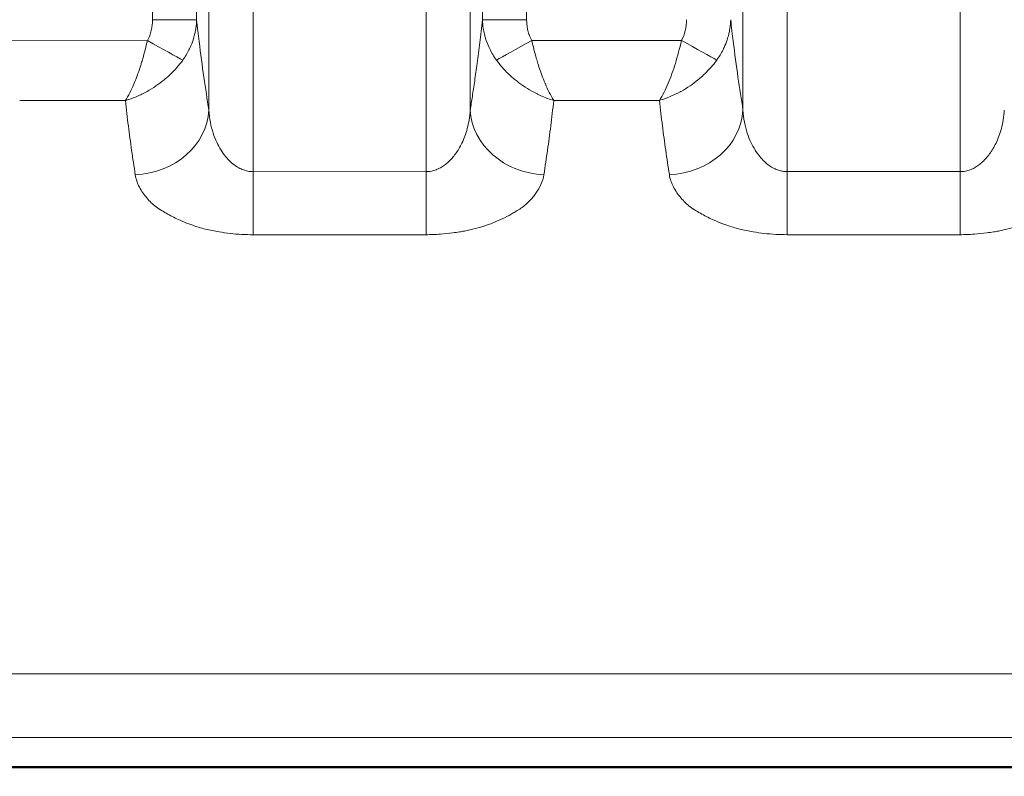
# Model space of a CAD drawing. Header units: millimetres. Extents: x 5 to 415, y 5 to 292.
# Tile 102 of 197: x 301 to 307, y 147 to 152. Entities that reach past the tile are written whole.
import ezdxf

# ---------------------------------------------------------------- set-up
doc = ezdxf.new("R2010")
doc.units = ezdxf.units.MM
for name, color, linetype, lineweight in [('Bemaßung (ISO)', 7, 'Continuous', 25), ('Sichtbar (ISO)', 7, 'Continuous', 35), ('Sichtbar schmal (ISO)', 7, 'Continuous', 18)]:
    doc.layers.add(name, color=color, linetype=linetype, lineweight=lineweight)
doc.styles.add('Notiztext (ISO)', font='isocpeur.ttf')
doc.dimstyles.new('Standard (ISO)', dxfattribs={"dimtxt": 3.5, "dimasz": 2.5, "dimexe": 2, "dimexo": 0, "dimgap": 0.762, "dimtad": 1, "dimtoh": 1, "dimdec": 8, "dimdsep": 46, "dimtxsty": 'Notiztext (ISO)', "dimcen": 0.09, "dimdle": 10, "dimclrd": 256, "dimclre": 256, "dimclrt": 256, "dimadec": 6, "dimazin": 2, "dimtfac": 0.514286, "dimtdec": 3, "dimtmove": 0, "dimatfit": 3, "dimfxl": 1, "dimtolj": 1, "dimlwd": -1, "dimlwe": -1, "dimarcsym": 0})

# ---------------------------------------------------------------- blocks, each defined once
blk = doc.blocks.new('*D23')
at = {"layer": 'Bemaßung (ISO)', "transparency": 16777216}
for p, q in [((289.9545, 157.4354), (289.9545, 125.6011)), ((384.9545, 157.4354), (384.9545, 125.6011)), ((292.4545, 127.6011), (382.4545, 127.6011))]:
    blk.add_line(p, q, dxfattribs=at)
for points in [[(292.4545, 128.0178), (292.4545, 127.1844), (289.9545, 127.6011)], [(382.4545, 128.0178), (382.4545, 127.1844), (384.9545, 127.6011)]]:
    blk.add_solid(points, dxfattribs=at)
at = {"layer": 'Defpoints', "color": 0, "transparency": 16777216}
for p in [(289.9545, 157.4354), (384.9545, 157.4354), (384.9545, 127.6011)]:
    blk.add_point(p, dxfattribs=at)
at = {"layer": 'Bemaßung (ISO)', "transparency": 16777216, "insert": (335.3545, 131.8631), "char_height": 3.5, "attachment_point": 1, "style": 'Notiztext (ISO)'}
blk.add_mtext('\\A1;95', dxfattribs=at)

msp = doc.modelspace()

# ---------------------------------------------------------------- linework, layer by layer
at = {"layer": 'Sichtbar (ISO)'}
msp.add_line((288.804499, 147.08511212), (331.95451256, 147.08511448), dxfattribs=at)
msp.add_open_spline([(337.45451363, 147.0798663), (329.34618024, 147.07986415), (321.23784686, 147.07986603), (305.02118009, 147.07986998), (296.9128467, 147.0798841), (288.80451331, 147.07986759)], degree=3, knots=[0.0000102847, 0.0000102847, 0.0000102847, 0.0000102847, 2.4325103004, 2.4325103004, 4.8650103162, 4.8650103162, 4.8650103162, 4.8650103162], dxfattribs=at)
at = {"layer": 'Sichtbar schmal (ISO)'}
for p, q in [((302.24639725, 151.1085724), (302.24638929, 172.09147556)), ((303.41656811, 151.10870297), (303.41657548, 172.09147565)), ((305.85934417, 151.10872655), (305.85933965, 172.09147552)), ((307.02952201, 151.10864506), (307.02952605, 172.09147564)), ((301.94753036, 151.52473277), (301.9475301, 171.67579763)), ((303.71543427, 171.67579884), (303.71543402, 151.52521665)), ((305.56048093, 151.52526022), (305.56048067, 171.67579763)), ((301.56585691, 171.09415067), (301.56585704, 152.13536836)), ((301.86471506, 171.09414978), (301.86471507, 152.13536901)), ((303.79824921, 152.13609444), (303.79824923, 171.09415075)), ((304.09710764, 152.13609444), (304.09710763, 171.09415067)), ((301.86471504, 152.13536921), (301.56585704, 152.13536921)), ((304.09710764, 152.13609444), (303.79824923, 152.13609444)), ((301.53157888, 151.99459995), (300.51848111, 151.99421091)), ((305.14449223, 151.99534109), (304.13142681, 151.99523812)), ((300.66761321, 151.58932506), (301.38273611, 151.58962647)), ((304.28044124, 151.59038062), (304.99555657, 151.59045897)), ((302.24639725, 151.1085724), (303.41656811, 151.10870297)), ((302.24644562, 150.68243294), (302.24639803, 151.1085724)), ((303.41661427, 150.68254872), (303.41656667, 151.10870297)), ((305.85931497, 150.68262353), (305.85934461, 151.10872655)), ((305.85934417, 151.10872655), (307.02952201, 151.10864506)), ((307.02949157, 150.6825322), (307.02952122, 151.10864506)), ((302.24643393, 150.68243402), (303.4165649, 150.68254975)), ((305.8593064, 150.68262414), (307.02949155, 150.68253277))]:
    msp.add_line(p, q, dxfattribs=at)
for centre, major_axis, ratio, start_param, end_param in [((304.96347333, 152.16313467), (0.0562702, -0.26571703), 0.7822301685, 0.7340830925, 1.3064362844), ((301.53156978, 151.99458516), (0.26251021, -0.14521842), 0.0000578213, 0.427914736, 1.5707936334), ((304.13137295, 151.99534003), (-0.26243676, -0.14535107), 0.0003841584, 0.4281643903, 1.5707887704), ((305.14446838, 151.99529918), (0.26247269, -0.14528622), 0.0001607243, 0.4281635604, 1.5707944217), ((301.44943302, 151.52473303), (0.49392703, 0.07769229), 0.8713723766, 4.5764218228, 6.1045937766), ((304.21353157, 151.52521691), (-0.4939335, 0.07765112), 0.8712714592, 0.1785166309, 1.7069897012), ((305.06238359, 151.52526048), (0.49393424, 0.07764639), 0.871248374, 4.5763017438, 6.1046747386)]:
    msp.add_ellipse(centre, major_axis=major_axis, ratio=ratio, start_param=start_param, end_param=end_param, dxfattribs=at)
for points, knots in [([(301.56585704, 152.13536751), (301.56585706, 152.13314466), (301.56583579, 152.13092537), (301.56579072, 152.12870598), (301.56557252, 152.1179597), (301.56479649, 152.10721108), (301.56356865, 152.09668944), (301.56228763, 152.085712), (301.56051481, 152.07498163), (301.55786784, 152.06405115), (301.55498571, 152.05214958), (301.5510672, 152.04001076), (301.54771164, 152.02997136), (301.54397212, 152.01878323), (301.54093176, 152.01020244), (301.53157888, 151.99459995)], [0, 0, 0, 0, 0.0443965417, 0.0443965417, 0.0443965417, 0.2593644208, 0.2593644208, 0.2593644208, 0.4836449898, 0.4836449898, 0.4836449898, 0.7278510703, 0.7278510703, 0.7278510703, 1, 1, 1, 1]), ([(301.86471513, 152.13536891), (301.86457287, 152.13114039), (301.86437553, 152.12692304), (301.86412413, 152.12271969), (301.86287753, 152.10187671), (301.86029055, 152.08138168), (301.85655039, 152.0615684), (301.85497782, 152.05323783), (301.85320309, 152.04502724), (301.85124578, 152.03696006), (301.84806507, 152.02385046), (301.84440733, 152.01112256), (301.84027028, 151.9986062), (301.8345856, 151.98140759), (301.82800501, 151.9646046), (301.82030858, 151.94779763), (301.8179226, 151.94258727), (301.815429, 151.93737896), (301.81282712, 151.932181), (301.80092821, 151.90840978), (301.78673698, 151.8848652), (301.77041378, 151.86246691)], [0, 0, 0, 0, 0.0414411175, 0.0414411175, 0.0414411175, 0.2469333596, 0.2469333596, 0.2469333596, 0.3333333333, 0.3333333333, 0.3333333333, 0.4737379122, 0.4737379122, 0.4737379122, 0.6666666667, 0.6666666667, 0.6666666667, 0.7264768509, 0.7264768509, 0.7264768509, 1, 1, 1, 1]), ([(301.94753036, 151.52473267), (301.93602371, 151.59788681), (301.9246491, 151.67136284), (301.91356376, 151.74787334), (301.90245315, 151.82455829), (301.89163311, 151.90429157), (301.8812939, 151.98954385), (301.87561157, 152.03639772), (301.87007446, 152.08491861), (301.86471504, 152.13536891)], [0, 0, 0, 0, 0.3916770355, 0.3916770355, 0.3916770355, 0.7842470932, 0.7842470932, 0.7842470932, 1, 1, 1, 1]), ([(303.79824923, 152.13609444), (303.79254268, 152.08235415), (303.7866338, 152.03081781), (303.78056177, 151.98112752), (303.77465932, 151.93282507), (303.7686027, 151.88626698), (303.76242801, 151.84101883), (303.75688319, 151.80038628), (303.75124316, 151.76081007), (303.74553179, 151.72194272), (303.74037453, 151.68684625), (303.7351591, 151.65232778), (303.72990123, 151.61812794), (303.72511016, 151.58696438), (303.72028385, 151.55606539), (303.71543403, 151.52521693)], [0.00000000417, 0.00000000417, 0.00000000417, 0.00000000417, 0.22980834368, 0.22980834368, 0.22980834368, 0.4531982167, 0.4531982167, 0.4531982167, 0.65380090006, 0.65380090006, 0.65380090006, 0.83494131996, 0.83494131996, 0.83494131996, 1, 1, 1, 1]), ([(303.89264919, 151.86306775), (303.8749975, 151.88727856), (303.85979253, 151.91288136), (303.84723137, 151.93882096), (303.84571693, 151.9419484), (303.84424042, 151.94508053), (303.84280177, 151.94821581), (303.8333453, 151.96882451), (303.82550868, 151.98953804), (303.81901596, 152.01094022), (303.81632823, 152.01979989), (303.81387567, 152.02877858), (303.81166189, 152.03792159), (303.80844726, 152.05119812), (303.80573941, 152.06481926), (303.80360825, 152.07869096), (303.8007264, 152.09744889), (303.79890262, 152.11666525), (303.79824916, 152.13609444)], [0, 0, 0, 0, 0.29746871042, 0.29746871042, 0.29746871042, 0.33333333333, 0.33333333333, 0.33333333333, 0.56907766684, 0.56907766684, 0.56907766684, 0.66666666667, 0.66666666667, 0.66666666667, 0.8083752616, 0.8083752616, 0.8083752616, 0.9999999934, 0.9999999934, 0.9999999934, 0.9999999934]), ([(304.09710764, 152.13609444), (304.09710765, 152.12582193), (304.09754542, 152.11578648), (304.09842905, 152.10596078), (304.09907401, 152.09878903), (304.09995714, 152.09172911), (304.10108905, 152.08477622), (304.10185807, 152.08005241), (304.10274024, 152.07537576), (304.10372781, 152.07075588), (304.10618534, 152.05925958), (304.10929665, 152.04811916), (304.11292545, 152.03744382), (304.11334856, 152.03619909), (304.11377884, 152.0349609), (304.11421637, 152.03372911), (304.1190392, 152.02015127), (304.12472767, 152.00733854), (304.13142681, 151.99523812)], [0.00000001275, 0.00000001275, 0.00000001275, 0.00000001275, 0.19268962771, 0.19268962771, 0.19268962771, 0.33333333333, 0.33333333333, 0.33333333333, 0.42888686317, 0.42888686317, 0.42888686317, 0.66666666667, 0.66666666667, 0.66666666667, 0.6943915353, 0.6943915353, 0.6943915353, 1, 1, 1, 1]), ([(305.4776657, 152.13619186), (305.47752282, 152.13194548), (305.47732439, 152.12771036), (305.47707145, 152.12348939), (305.47582205, 152.1026396), (305.47323144, 152.08213864), (305.46948729, 152.06232069), (305.46791385, 152.05399242), (305.46613838, 152.04578422), (305.4641805, 152.03771952), (305.46099542, 152.02459985), (305.45733272, 152.01186295), (305.45319008, 151.99933807), (305.44749984, 151.98213416), (305.44091318, 151.96532646), (305.43320953, 151.94851445), (305.43082097, 151.9433018), (305.42832465, 151.93809116), (305.42571991, 151.93289088), (305.41380767, 151.90910854), (305.39959989, 151.88555278), (305.3832573, 151.86314549)], [0, 0, 0, 0, 0.0415867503, 0.0415867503, 0.0415867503, 0.2470075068, 0.2470075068, 0.2470075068, 0.3333333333, 0.3333333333, 0.3333333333, 0.4737683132, 0.4737683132, 0.4737683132, 0.6666666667, 0.6666666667, 0.6666666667, 0.7264758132, 0.7264758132, 0.7264758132, 1, 1, 1, 1]), ([(305.56048093, 151.52526011), (305.54897207, 151.59847261), (305.53759528, 151.67200808), (305.52650777, 151.74857807), (305.51539464, 151.82532505), (305.50457214, 151.90512058), (305.49423051, 151.99043442), (305.48855317, 152.03726999), (305.48302075, 152.08576866), (305.47766561, 152.13619186)], [0, 0, 0, 0, 0.3917635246, 0.3917635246, 0.3917635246, 0.784432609, 0.784432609, 0.784432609, 1, 1, 1, 1]), ([(301.3827386, 151.58963072), (301.39308936, 151.60587579), (301.40317954, 151.62378664), (301.41268253, 151.64267193), (301.4218388, 151.66086817), (301.4305796, 151.68002734), (301.4389272, 151.69956954), (301.4398961, 151.70183779), (301.44085966, 151.70411123), (301.44181796, 151.70638898), (301.44890824, 151.72324162), (301.45564104, 151.74029551), (301.46214608, 151.75769482), (301.4691896, 151.77653442), (301.47596764, 151.79578038), (301.48254161, 151.81580822), (301.48512454, 151.82367721), (301.48767517, 151.83166874), (301.49019159, 151.8398109), (301.49358674, 151.8507963), (301.49692386, 151.86204758), (301.5002093, 151.87351115), (301.50566268, 151.89253907), (301.51097395, 151.91214905), (301.51614161, 151.93210329), (301.52146521, 151.95265963), (301.52663591, 151.97357807), (301.53157888, 151.99459995)], [0.00000526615, 0.00000526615, 0.00000526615, 0.00000526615, 0.1606183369, 0.1606183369, 0.1606183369, 0.31537131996, 0.31537131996, 0.31537131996, 0.33333333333, 0.33333333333, 0.33333333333, 0.46623046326, 0.46623046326, 0.46623046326, 0.61012870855, 0.61012870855, 0.61012870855, 0.66666666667, 0.66666666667, 0.66666666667, 0.7429477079, 0.7429477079, 0.7429477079, 0.86956357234, 0.86956357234, 0.86956357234, 1, 1, 1, 1]), ([(304.13142681, 151.99523812), (304.13625082, 151.97479599), (304.14128366, 151.95446677), (304.14645515, 151.93448843), (304.15160878, 151.91457913), (304.15689965, 151.89502092), (304.1623218, 151.87605169), (304.16583076, 151.8637757), (304.16939484, 151.85174754), (304.17302108, 151.84003319), (304.17532487, 151.83259093), (304.17765586, 151.82527927), (304.18001268, 151.81807543), (304.18655936, 151.79806492), (304.19329979, 151.77887417), (304.20029938, 151.76010155), (304.2070254, 151.74206265), (304.21399178, 151.72440684), (304.22134857, 151.70695102), (304.22210159, 151.7051643), (304.22285855, 151.70337994), (304.2236194, 151.7015984), (304.23205475, 151.68184701), (304.24096993, 151.66244044), (304.25025677, 151.6440136), (304.25989821, 151.62488315), (304.26995738, 151.60681301), (304.28044031, 151.59038358)], [0, 0, 0, 0, 0.12619279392, 0.12619279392, 0.12619279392, 0.25194950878, 0.25194950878, 0.25194950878, 0.33333333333, 0.33333333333, 0.33333333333, 0.38503737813, 0.38503737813, 0.38503737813, 0.52865869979, 0.52865869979, 0.52865869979, 0.66666666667, 0.66666666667, 0.66666666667, 0.68079271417, 0.68079271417, 0.68079271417, 0.8374039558, 0.8374039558, 0.8374039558, 0.99999522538, 0.99999522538, 0.99999522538, 0.99999522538]), ([(304.99555657, 151.59045385), (305.01703214, 151.62412214), (305.03685044, 151.6648553), (305.05464017, 151.7070999), (305.0724299, 151.74934449), (305.08819114, 151.79247952), (305.10304219, 151.84048903), (305.11789324, 151.88849854), (305.13183409, 151.94158177), (305.14449223, 151.99534109)], [0, 0, 0, 0, 0.3333333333, 0.3333333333, 0.3333333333, 0.6666666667, 0.6666666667, 0.6666666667, 1, 1, 1, 1]), ([(301.38275194, 151.58964189), (301.40853588, 151.59718194), (301.45786159, 151.61477232), (301.52732353, 151.64876604), (301.58855203, 151.68658776), (301.64227318, 151.72677786), (301.689728, 151.76888939), (301.73266548, 151.81380912), (301.75826615, 151.84575139), (301.77041366, 151.86246698)], [0.00004517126, 0.00004517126, 0.00004517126, 0.00004517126, 0.17658428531, 0.33715455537, 0.48395083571, 0.6195055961, 0.74637356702, 0.87036727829, 1, 1, 1, 1]), ([(303.8926502, 151.8630683), (303.89267859, 151.86302926), (303.90447916, 151.8468038), (303.9296411, 151.81534983), (303.97206004, 151.77077611), (304.01934924, 151.72863127), (304.07304598, 151.68827828), (304.13445681, 151.65015873), (304.20448355, 151.61575867), (304.25427483, 151.59795913), (304.28043888, 151.59038656)], [0, 0, 0, 0, 0.0000736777, 0.1261001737, 0.2496793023, 0.3769616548, 0.5119359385, 0.6593581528, 0.8216969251, 1, 1, 1, 1]), ([(304.99555657, 151.59046094), (305.02070563, 151.5980241), (305.04658769, 151.60718073), (305.07258743, 151.61816905), (305.09370342, 151.62709334), (305.11489441, 151.63722255), (305.13575453, 151.648517), (305.13774287, 151.64959356), (305.13972829, 151.65068076), (305.14171074, 151.65177853), (305.16227837, 151.66316772), (305.18252743, 151.6756923), (305.20238236, 151.68929299), (305.22048611, 151.70169412), (305.23826284, 151.71499108), (305.25560944, 151.72913704), (305.26032988, 151.73298651), (305.26501826, 151.73689887), (305.26967184, 151.74087289), (305.28080953, 151.75038415), (305.2917514, 151.76025851), (305.30240272, 151.77046601), (305.3170096, 151.78446424), (305.33106776, 151.79908871), (305.34436852, 151.81424154), (305.35821945, 151.83002116), (305.37124814, 151.84637157), (305.3832573, 151.86314549)], [0, 0, 0, 0, 0.1839424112, 0.1839424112, 0.1839424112, 0.3333333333, 0.3333333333, 0.3333333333, 0.3475729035, 0.3475729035, 0.3475729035, 0.4953066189, 0.4953066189, 0.4953066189, 0.630010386, 0.630010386, 0.630010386, 0.6666666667, 0.6666666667, 0.6666666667, 0.7543984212, 0.7543984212, 0.7543984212, 0.8747108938, 0.8747108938, 0.8747108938, 1, 1, 1, 1]), ([(301.38273758, 151.58962829), (301.38909152, 151.53084088), (301.39576872, 151.47364484), (301.40279233, 151.41776749), (301.40981593, 151.36189013), (301.41718594, 151.30731264), (301.42496197, 151.25265254), (301.432738, 151.19799243), (301.44092005, 151.14327378), (301.44955601, 151.08777982)], [0, 0, 0, 0, 0.3333333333, 0.3333333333, 0.3333333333, 0.6666666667, 0.6666666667, 0.6666666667, 1, 1, 1, 1]), ([(304.21356555, 151.08830888), (304.22232496, 151.14506453), (304.2306801, 151.20065409), (304.23842238, 151.25498253), (304.24616467, 151.30931096), (304.2532941, 151.3622809), (304.26025512, 151.41758364), (304.26721615, 151.47288638), (304.27400876, 151.53060913), (304.28044124, 151.59038175)], [0, 0, 0, 0, 0.3333333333, 0.3333333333, 0.3333333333, 0.6666666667, 0.6666666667, 0.6666666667, 1, 1, 1, 1]), ([(304.99555657, 151.59046014), (305.00191517, 151.53164727), (305.00859831, 151.47442537), (305.01562492, 151.41852255), (305.02265152, 151.36261973), (305.03002159, 151.30801708), (305.03779959, 151.25332884), (305.04557759, 151.1986406), (305.05376352, 151.14389095), (305.06239657, 151.08836571)], [0.00000000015, 0.00000000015, 0.00000000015, 0.00000000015, 0.33333333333, 0.33333333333, 0.33333333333, 0.66666666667, 0.66666666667, 0.66666666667, 1, 1, 1, 1]), ([(302.24639725, 151.10857228), (302.23669017, 151.10856831), (302.22697911, 151.10933748), (302.21733632, 151.11086674), (302.20756297, 151.11241671), (302.19785975, 151.1147475), (302.18828675, 151.11782105), (302.17788867, 151.1211595), (302.16764423, 151.12537425), (302.15762587, 151.1303899), (302.14671863, 151.13585057), (302.13607937, 151.14226056), (302.12578033, 151.14950107), (302.11451774, 151.15741899), (302.10366201, 151.16633011), (302.09328177, 151.17607015), (302.08193069, 151.18672115), (302.0711482, 151.19836339), (302.06099316, 151.21079346), (302.04986262, 151.22441755), (302.03948585, 151.2389881), (302.02990911, 151.25427217), (302.01938098, 151.27107462), (302.00981972, 151.28873941), (302.00125714, 151.30701654), (301.99181551, 151.32717002), (301.98358813, 151.34806802), (301.9765894, 151.36945022), (301.96884539, 151.39310937), (301.96260563, 151.41736133), (301.95785867, 151.44196394), (301.95259874, 151.46922523), (301.94917167, 151.49691705), (301.94753038, 151.52473288)], [0.00000160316, 0.00000160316, 0.00000160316, 0.00000160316, 0.05987695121, 0.05987695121, 0.05987695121, 0.12056298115, 0.12056298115, 0.12056298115, 0.18647938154, 0.18647938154, 0.18647938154, 0.25824424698, 0.25824424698, 0.25824424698, 0.33672328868, 0.33672328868, 0.33672328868, 0.42254228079, 0.42254228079, 0.42254228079, 0.51660503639, 0.51660503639, 0.51660503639, 0.62001230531, 0.62001230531, 0.62001230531, 0.73403539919, 0.73403539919, 0.73403539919, 0.86020054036, 0.86020054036, 0.86020054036, 0.99999968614, 0.99999968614, 0.99999968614, 0.99999968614]), ([(303.71543399, 151.52521626), (303.7141309, 151.50311688), (303.70949008, 151.46103167), (303.69678783, 151.40180055), (303.68009659, 151.34932051), (303.66060117, 151.30334655), (303.63925577, 151.2635046), (303.61664099, 151.22914337), (303.59292414, 151.1994795), (303.56799606, 151.17389213), (303.54173004, 151.15215841), (303.51402141, 151.13433166), (303.48438295, 151.12047903), (303.45177092, 151.11101105), (303.42870842, 151.10870508), (303.41656811, 151.10870293)], [0, 0, 0, 0, 0.1109902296, 0.21218984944, 0.30483040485, 0.38938590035, 0.46652470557, 0.53758371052, 0.60437954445, 0.66875910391, 0.73208994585, 0.79480421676, 0.85794051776, 0.92512323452, 0.99999702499, 0.99999702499, 0.99999702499, 0.99999702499]), ([(305.85934417, 151.10872648), (305.84964077, 151.10872772), (305.83008924, 151.11028702), (305.80027301, 151.11746705), (305.76944193, 151.13017252), (305.73739383, 151.14950595), (305.70473869, 151.17634086), (305.67227726, 151.21142478), (305.64102598, 151.25534535), (305.61222558, 151.30859926), (305.58743432, 151.37161933), (305.56864202, 151.44471174), (305.56212223, 151.49742786), (305.56048095, 151.52526032)], [0.00000091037, 0.00000091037, 0.00000091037, 0.00000091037, 0.05985355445, 0.12053430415, 0.18644946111, 0.25821533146, 0.33669674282, 0.42251845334, 0.5165842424, 0.61999569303, 0.73402439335, 0.86019549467, 0.99999968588, 0.99999968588, 0.99999968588, 0.99999968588]), ([(307.32838456, 151.52517015), (307.32708164, 151.50306601), (307.32244153, 151.4609706), (307.30974035, 151.40172353), (307.29304709, 151.34922346), (307.27354372, 151.30322481), (307.25218274, 151.26335551), (307.22954535, 151.22896896), (307.20580233, 151.19928796), (307.18085023, 151.17369721), (307.15456841, 151.15197598), (307.12685912, 151.13417684), (307.09723966, 151.12036147), (307.06466857, 151.11093153), (307.04164177, 151.10864208), (307.02952201, 151.10864503)], [0, 0, 0, 0, 0.11098486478, 0.21218857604, 0.30484655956, 0.38943663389, 0.46662669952, 0.53774708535, 0.60460350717, 0.66902943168, 0.7323795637, 0.79508304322, 0.85816434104, 0.92525235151, 0.9999983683, 0.9999983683, 0.9999983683, 0.9999983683]), ([(302.24642223, 150.68243457), (302.22072752, 150.68225825), (302.19475949, 150.68291288), (302.16894188, 150.68436057), (302.14286679, 150.68582269), (302.11694702, 150.68809324), (302.09148522, 150.69101919), (302.06634036, 150.69390872), (302.04164246, 150.69743605), (302.01755346, 150.70140593), (301.98538209, 150.70670779), (301.95464382, 150.71298824), (301.92438809, 150.72045953), (301.89525691, 150.72765313), (301.86656315, 150.73596505), (301.83793759, 150.7458651), (301.82917093, 150.74889701), (301.82041629, 150.752079), (301.81167325, 150.75542838), (301.79215909, 150.76290408), (301.77234518, 150.77105701), (301.75310122, 150.77963321), (301.72333488, 150.79289878), (301.69500956, 150.80719629), (301.67001095, 150.82104475), (301.65572989, 150.82895602), (301.64250533, 150.83670885), (301.63048404, 150.84398264), (301.61500946, 150.85334592), (301.60221173, 150.86214535), (301.5905663, 150.87100459), (301.56709124, 150.88886321), (301.54766835, 150.90686722), (301.52672536, 150.93227821), (301.51020164, 150.95232712), (301.49192819, 150.97654282), (301.47722159, 151.00450289), (301.4640415, 151.02956077), (301.45377657, 151.05762721), (301.44955601, 151.08777982)], [0, 0, 0, 0, 0.066503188, 0.066503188, 0.066503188, 0.1336696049, 0.1336696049, 0.1336696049, 0.2, 0.2, 0.2, 0.2885856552, 0.2885856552, 0.2885856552, 0.3738787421, 0.3738787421, 0.3738787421, 0.4, 0.4, 0.4, 0.4583017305, 0.4583017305, 0.4583017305, 0.5484822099, 0.5484822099, 0.5484822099, 0.6, 0.6, 0.6, 0.6663170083, 0.6663170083, 0.6663170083, 0.8, 0.8, 0.8, 0.905473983, 0.905473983, 0.905473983, 1, 1, 1, 1]), ([(304.21356555, 151.08830888), (304.21023066, 151.06482712), (304.20322421, 151.04252084), (304.19396311, 151.02189435), (304.18434795, 151.00047927), (304.17231896, 150.98087458), (304.15988053, 150.96336053), (304.15311796, 150.95383842), (304.14623993, 150.94492982), (304.13958739, 150.9366573), (304.13221712, 150.92749226), (304.12485509, 150.91922035), (304.11739915, 150.91149253), (304.1015949, 150.89511197), (304.08555052, 150.88112527), (304.06577944, 150.86673492), (304.05605874, 150.85965972), (304.04539307, 150.85249674), (304.03310073, 150.84501618), (304.02482942, 150.83998264), (304.01602375, 150.83473451), (304.00672556, 150.82937628), (303.98835329, 150.81878898), (303.9680248, 150.80778213), (303.9464253, 150.79709754), (303.92653687, 150.78725937), (303.90557586, 150.77769884), (303.88450707, 150.76885354), (303.87131055, 150.76331324), (303.85808015, 150.75804984), (303.84513375, 150.75312945), (303.83664595, 150.7499036), (303.82819034, 150.74686523), (303.8197656, 150.74399078), (303.79635191, 150.73600219), (303.77321286, 150.72927167), (303.75003858, 150.7233747), (303.72570021, 150.71718152), (303.70131792, 150.71189986), (303.6761267, 150.70723029), (303.66537479, 150.70523727), (303.65447002, 150.70335867), (303.64333947, 150.70158598), (303.62864338, 150.69924542), (303.61367349, 150.6970246), (303.59845469, 150.69498747), (303.57080885, 150.69128691), (303.54233147, 150.6881963), (303.51340784, 150.6860433), (303.48136563, 150.68365817), (303.44877755, 150.6824295), (303.41658958, 150.68255015)], [0, 0, 0, 0, 0.07684321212, 0.07684321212, 0.07684321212, 0.15662429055, 0.15662429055, 0.15662429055, 0.2, 0.2, 0.2, 0.24805550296, 0.24805550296, 0.24805550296, 0.34991801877, 0.34991801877, 0.34991801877, 0.4, 0.4, 0.4, 0.43369933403, 0.43369933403, 0.43369933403, 0.5002857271, 0.5002857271, 0.5002857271, 0.56159726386, 0.56159726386, 0.56159726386, 0.6, 0.6, 0.6, 0.62517723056, 0.62517723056, 0.62517723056, 0.69514880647, 0.69514880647, 0.69514880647, 0.76863516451, 0.76863516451, 0.76863516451, 0.8, 0.8, 0.8, 0.84141218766, 0.84141218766, 0.84141218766, 0.91663988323, 0.91663988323, 0.91663988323, 0.99997869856, 0.99997869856, 0.99997869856, 0.99997869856]), ([(305.85929783, 150.68262446), (305.83360401, 150.68245435), (305.80763577, 150.6831151), (305.78181671, 150.68456911), (305.75574204, 150.68603752), (305.72982141, 150.68831444), (305.7043575, 150.69124716), (305.67921415, 150.69414296), (305.65451641, 150.69767677), (305.63042636, 150.70165365), (305.59825203, 150.70696512), (305.5675082, 150.71325597), (305.53724706, 150.72073846), (305.50811294, 150.72794228), (305.47941636, 150.73626496), (305.45078986, 150.74617559), (305.44201519, 150.74921342), (305.43325272, 150.75240156), (305.42450207, 150.75575735), (305.40499296, 150.7632389), (305.38518559, 150.77139742), (305.36594813, 150.77997899), (305.33618049, 150.79325793), (305.30785486, 150.80756906), (305.28285583, 150.82143097), (305.26856745, 150.82935384), (305.25533663, 150.83711808), (305.2433102, 150.84440254), (305.22784457, 150.85377013), (305.21505275, 150.86257385), (305.20341271, 150.8714367), (305.17993004, 150.88931665), (305.16050417, 150.90733945), (305.1395577, 150.93277487), (305.12303753, 150.95283539), (305.10476964, 150.97706375), (305.09006571, 151.00503543), (305.07688464, 151.03011014), (305.06661761, 151.05819387), (305.06239657, 151.08836571)], [0, 0, 0, 0, 0.0665095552, 0.0665095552, 0.0665095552, 0.1336775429, 0.1336775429, 0.1336775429, 0.2, 0.2, 0.2, 0.2885793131, 0.2885793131, 0.2885793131, 0.37385965, 0.37385965, 0.37385965, 0.4, 0.4, 0.4, 0.4582785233, 0.4582785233, 0.4582785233, 0.5484575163, 0.5484575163, 0.5484575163, 0.6, 0.6, 0.6, 0.6662821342, 0.6662821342, 0.6662821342, 0.8, 0.8, 0.8, 0.9054612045, 0.9054612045, 0.9054612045, 1, 1, 1, 1]), ([(307.8264448, 151.0883016), (307.82310917, 151.06481469), (307.81610398, 151.04250427), (307.80684482, 151.02187348), (307.79723146, 151.00045348), (307.78520484, 150.98084379), (307.77276684, 150.96332366), (307.76601428, 150.95381201), (307.759146, 150.94491179), (307.75250103, 150.93664534), (307.74512096, 150.92746441), (307.73774792, 150.91917765), (307.73027991, 150.91143565), (307.71447086, 150.89504657), (307.69841741, 150.88104806), (307.67864445, 150.8666515), (307.66893618, 150.85958297), (307.65828731, 150.85242825), (307.64602126, 150.84495924), (307.63772325, 150.83990644), (307.62888778, 150.83463884), (307.61955695, 150.82926151), (307.60116505, 150.81866231), (307.5808153, 150.80764711), (307.5591924, 150.79695639), (307.53927976, 150.78711125), (307.51829245, 150.77754572), (307.49719459, 150.76869641), (307.48412149, 150.76321301), (307.47101423, 150.75800091), (307.45818009, 150.75312407), (307.44954672, 150.74984348), (307.4409449, 150.74675562), (307.43237337, 150.74383606), (307.40895563, 150.73585973), (307.38579937, 150.72913189), (307.36260058, 150.72323539), (307.33826532, 150.71705003), (307.31387828, 150.71177172), (307.2886908, 150.70710786), (307.27801631, 150.70513132), (307.2671927, 150.70326797), (307.25615022, 150.70150969), (307.24138913, 150.69915929), (307.226356, 150.69693202), (307.21107619, 150.69489165), (307.1834515, 150.69120283), (307.1550107, 150.68812859), (307.12613609, 150.6859902), (307.09414046, 150.68362068), (307.06161397, 150.68240584), (307.02949155, 150.68253292)], [0, 0, 0, 0, 0.07686631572, 0.07686631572, 0.07686631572, 0.15667306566, 0.15667306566, 0.15667306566, 0.2, 0.2, 0.2, 0.24811998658, 0.24811998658, 0.24811998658, 0.34998537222, 0.34998537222, 0.34998537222, 0.4, 0.4, 0.4, 0.43383499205, 0.43383499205, 0.43383499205, 0.50052680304, 0.50052680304, 0.50052680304, 0.56194362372, 0.56194362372, 0.56194362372, 0.6, 0.6, 0.6, 0.62560008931, 0.62560008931, 0.62560008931, 0.69554047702, 0.69554047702, 0.69554047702, 0.76890711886, 0.76890711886, 0.76890711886, 0.8, 0.8, 0.8, 0.84156355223, 0.84156355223, 0.84156355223, 0.91670716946, 0.91670716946, 0.91670716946, 0.99997293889, 0.99997293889, 0.99997293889, 0.99997293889]), ([(337.45451262, 147.71295682), (335.83773364, 147.71295608), (334.22079814, 147.71294982), (332.60373644, 147.71294293), (329.68249871, 147.7129305), (326.76084904, 147.71291603), (323.83896536, 147.71292843), (322.53493838, 147.71293396), (321.23086481, 147.71294484), (319.92676047, 147.71296364), (318.72624807, 147.71298095), (317.52570961, 147.71300496), (316.32515738, 147.71303769), (315.25916803, 147.71306675), (314.19316782, 147.71310268), (313.12716557, 147.71314688), (313.08762161, 147.71314852), (313.04807766, 147.71315017), (313.0085337, 147.71315183), (311.98928973, 147.71319466), (310.97004397, 147.71324473), (309.95080764, 147.71329422), (309.01067857, 147.71333986), (308.07055753, 147.713385), (307.13045328, 147.71342351), (306.26341943, 147.71345902), (305.39639986, 147.71348888), (304.52940115, 147.71350827), (303.72967834, 147.71352616), (302.92997327, 147.71353513), (302.13029224, 147.71353145), (301.74085542, 147.71352965), (301.35142429, 147.71352486), (300.96199868, 147.7135166), (300.61322867, 147.71350921), (300.26446406, 147.71349895), (299.9157008, 147.71349434), (299.25082734, 147.71348555), (298.58595877, 147.71349726), (297.9210752, 147.713588), (297.9045943, 147.71359025), (297.88811337, 147.71359254), (297.87163243, 147.71359488), (297.24460249, 147.71368386), (296.6175448, 147.71383521), (295.99056487, 147.71385821), (295.62045068, 147.71387179), (295.25036359, 147.71384065), (294.88030079, 147.71372493), (294.67622872, 147.71366112), (294.47216958, 147.71357115), (294.26812348, 147.71348988), (293.74561102, 147.71328176), (293.22318418, 147.71313073), (292.70089622, 147.71361817), (292.41427395, 147.71388567), (292.12769349, 147.71434547), (291.84116943, 147.71509343), (291.65493, 147.7155796), (291.46871149, 147.71618778), (291.28251601, 147.7168132), (290.96257018, 147.71788789), (290.64269242, 147.71901334), (290.32287764, 147.71966014), (290.22146558, 147.71986524), (290.12006007, 147.72002169), (290.01866355, 147.72017539), (289.6142385, 147.72078841), (289.20995649, 147.72136058), (288.80597259, 147.72478767)], [0, 0, 0, 0, 0.0997219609, 0.0997219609, 0.0997219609, 0.2798706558, 0.2798706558, 0.2798706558, 0.3602704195, 0.3602704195, 0.3602704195, 0.4342836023, 0.4342836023, 0.4342836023, 0.5000010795, 0.5000010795, 0.5000010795, 0.5024389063, 0.5024389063, 0.5024389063, 0.5652737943, 0.5652737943, 0.5652737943, 0.6232317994, 0.6232317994, 0.6232317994, 0.6766849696, 0.6766849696, 0.6766849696, 0.725990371, 0.725990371, 0.725990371, 0.7500016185, 0.7500016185, 0.7500016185, 0.7715061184, 0.7715061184, 0.7715061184, 0.8125017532, 0.8125017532, 0.8125017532, 0.8135179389, 0.8135179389, 0.8135179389, 0.852179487, 0.852179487, 0.852179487, 0.875001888, 0.875001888, 0.875001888, 0.8875873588, 0.8875873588, 0.8875873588, 0.9198156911, 0.9198156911, 0.9198156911, 0.9375020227, 0.9375020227, 0.9375020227, 0.9489980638, 0.9489980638, 0.9489980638, 0.9687520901, 0.9687520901, 0.9687520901, 0.9750160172, 0.9750160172, 0.9750160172, 1, 1, 1, 1]), ([(337.45451259, 147.28160261), (335.83758366, 147.2816026), (334.22065491, 147.28160293), (332.60372628, 147.28160352), (331.09079316, 147.28160406), (329.57786016, 147.28160483), (328.06492729, 147.28160576), (326.65626582, 147.28160663), (325.24760446, 147.28160764), (323.83894321, 147.28160874), (322.53487395, 147.28160976), (321.23080479, 147.28161086), (319.92673572, 147.281612), (318.72620098, 147.28161305), (317.52566631, 147.28161414), (316.32513174, 147.28161522), (315.21959061, 147.28161622), (314.11404957, 147.28161723), (313.00850852, 147.28161821), (311.98926665, 147.28161912), (310.97002478, 147.28162001), (309.95078284, 147.2816209), (309.01066459, 147.28162172), (308.07054629, 147.28162255), (307.13042791, 147.28162339), (306.26341012, 147.28162417), (305.39639227, 147.28162497), (304.52937447, 147.28162578), (303.72967097, 147.28162653), (302.92996751, 147.28162729), (302.13026369, 147.28162811), (301.39206642, 147.28162887), (300.65386885, 147.28162968), (299.91567353, 147.28163039), (299.2343244, 147.28163104), (298.55297719, 147.2816316), (297.87163018, 147.28163162), (297.24460945, 147.28163163), (296.61758888, 147.28163117), (295.99055593, 147.28163155), (295.41639222, 147.2816319), (294.84221812, 147.28163295), (294.26807676, 147.28163378), (293.74574999, 147.28163454), (293.22345032, 147.28163511), (292.70116194, 147.28162974), (292.22855851, 147.28162487), (291.75596433, 147.28161513), (291.28342942, 147.28160153), (290.86242307, 147.28158941), (290.44146378, 147.28157423), (290.02037481, 147.28154388), (289.77900593, 147.28152648), (289.53759405, 147.28150434), (289.29629806, 147.28148419), (289.14271757, 147.28147137), (288.98918399, 147.28145922), (288.83573773, 147.28144998), (288.82531774, 147.28144935), (288.81490708, 147.28144915), (288.80447843, 147.28144811)], [0, 0, 0, 0, 0.0997056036, 0.0997056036, 0.0997056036, 0.1929984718, 0.1929984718, 0.1929984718, 0.2798615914, 0.2798615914, 0.2798615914, 0.3602751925, 0.3602751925, 0.3602751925, 0.4343044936, 0.4343044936, 0.4343044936, 0.502476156, 0.502476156, 0.502476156, 0.5653262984, 0.5653262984, 0.5653262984, 0.6232973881, 0.6232973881, 0.6232973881, 0.6767608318, 0.6767608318, 0.6767608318, 0.7260734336, 0.7260734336, 0.7260734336, 0.7715933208, 0.7715933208, 0.7715933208, 0.8136078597, 0.8136078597, 0.8136078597, 0.8522724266, 0.8522724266, 0.8522724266, 0.887676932, 0.887676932, 0.887676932, 0.9198862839, 0.9198862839, 0.9198862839, 0.9490315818, 0.9490315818, 0.9490315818, 0.9749986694, 0.9749986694, 0.9749986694, 0.9898830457, 0.9898830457, 0.9898830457, 0.9993566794, 0.9993566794, 0.9993566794, 1, 1, 1, 1])]:
    msp.add_open_spline(points, degree=3, knots=knots, dxfattribs=at)

# ---------------------------------------------------------------- dimensions: what is measured, and where the dimension line sits
at = {"layer": 'Bemaßung (ISO)'}
dim = msp.add_linear_dim(base=(384.9545125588, 127.6010867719), p1=(289.9545125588, 157.4354363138), p2=(384.9545125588, 157.4354363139), angle=180, dimstyle='Standard (ISO)', override={"dimgap": 0.762, "dimtoh": 0, "dimdec": 8, "dimtol": 0, "dimlim": 0, "dimtp": 0, "dimtm": 0, "dimtdec": 3, "dimtofl": 0, "dimatfit": 1}, dxfattribs=at)
dim.commit()
dim.dimension.update_dxf_attribs({"geometry": '*D23', "text_midpoint": (337.4545125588, 127.6010867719), "dimtype": 160})

doc.saveas('drawing.dxf')
